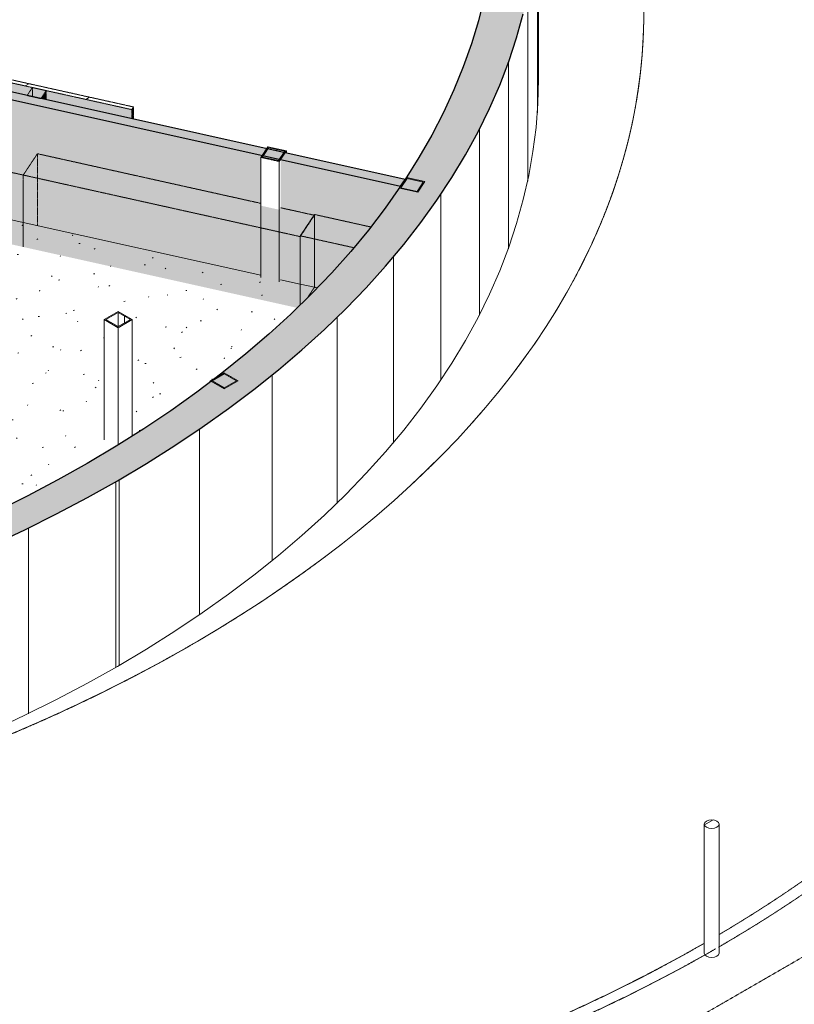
# Model space of a CAD drawing. Header units: millimetres. Extents: x 2807 to 348062, y -35711 to 43067.
# Tile 94 of 191: x 67128 to 74957, y -23716 to -13769. Entities that reach past the tile are written whole.
import ezdxf

# ---------------------------------------------------------------- set-up
doc = ezdxf.new("R2010")
doc.units = ezdxf.units.MM
for name, pattern in [('Hidden', [7.14375, 4.7625, -2.38125]), ('THO_hhidden', [2.5, 1.5, -1]), ('THO_hidden', [6, 3, -3])]:
    doc.linetypes.add(name, pattern=pattern)
for name, color, linetype, lineweight, true_color in [('A-AREA', 1, 'Continuous', 13, 0xff0000), ('A-DETL', 7, 'Continuous', 13, 0x00a600), ('G-ANNO-SYMB', 7, 'THO_hidden', 13, 0xff8040)]:
    doc.layers.add(name, color=color, linetype=linetype, lineweight=lineweight, true_color=true_color)
for name, color, linetype, lineweight in [('A-FLOR', 7, 'Continuous', 18), ('A-FLOR-PATT', 7, 'Continuous', 18), ('A-GENM', 7, 'Continuous', 13), ('A-WALL', 7, 'Continuous', 25), ('A-WALL-PATT', 7, 'Continuous', 25), ('I-WALL', 7, 'Continuous', 18), ('S-COLS', 7, 'Continuous', 13)]:
    doc.layers.add(name, color=color, linetype=linetype, lineweight=lineweight)
pattern_1 = [(30, (3507, -1231.2), (-424.264, 244.949), [])]
pattern_2 = [(30, (3507.014, -1231.216), (-42.426292, 24.494494), []), (30, (3507.014, -1206.967), (-42.426292, 24.494494), [])]
pattern_3 = [(30, (3507, -1231.22), (-282.8426, 163.2997), [])]

# ---------------------------------------------------------------- blocks, each defined once
blk = doc.blocks.new('NLRS_01_GM_WPB_dummy digibord_gen_tho_HW - Digibord-V42-00 isometrie begane grond _plotview_')
at = {"layer": 'A-GENM', "true_color": 0x808080}
h = blk.add_hatch(dxfattribs=at)
h.set_pattern_fill('FP_3', color=8, style=0, pattern_type=2)
h.set_pattern_definition(pattern_1)
h.paths.add_polyline_path([(68259.6, -14677.3), (68277.5, -14650.4), (66410.9, -14235.8), (66392.9, -14262.8), (67440.2, -14495.4)])
at = {"layer": 'A-GENM', "linetype": 'THO_hhidden', "true_color": 0xdcf8f8, "transparency": 33554636}
for points in [[(68259.6, -14770.1), (68259.6, -14677.3), (66392.9, -14262.8), (66392.9, -14355.6), (67440.2, -14588.2)], [(67396.2, -14578.4), (67396.2, -14485.6), (67342.4, -14566.4)], [(68277.5, -14774.1), (68277.5, -14650.4), (68259.6, -14677.3), (68259.6, -14770.1)]]:
    blk.add_hatch(color=7, dxfattribs=at).paths.add_polyline_path(points)
at = {"layer": 'A-GENM', "true_color": 0x808080}
h = blk.add_hatch(dxfattribs=at)
h.set_pattern_fill('FP_3', color=8, style=0, pattern_type=2)
h.set_pattern_definition(pattern_1)
h.paths.add_polyline_path([(67342.4, -14566.4), (67396.2, -14485.6), (67256.2, -14454.5), (67202.4, -14535.3)])
at = {"layer": 'A-GENM', "linetype": 'THO_hhidden'}
for p, q in [((66410.9, -14235.8), (66392.9, -14262.8)), ((66392.9, -14262.8), (68259.6, -14677.3)), ((66392.9, -14262.8), (66392.9, -14355.6)), ((68277.5, -14650.4), (66410.9, -14235.8)), ((67256.2, -14454.5), (67202.4, -14535.3)), ((67396.2, -14485.6), (67256.2, -14454.5)), ((67342.4, -14566.4), (67396.2, -14485.6)), ((67396.2, -14485.6), (67396.2, -14578.4)), ((67202.4, -14535.3), (67342.4, -14566.4)), ((68259.6, -14677.3), (68277.5, -14650.4)), ((68259.6, -14770.1), (68259.6, -14677.3)), ((68277.5, -14650.4), (68277.5, -14774.1))]:
    blk.add_line(p, q, dxfattribs=at)
at = {"layer": 'A-GENM', "color": 9, "linetype": 'THO_hhidden', "true_color": 0xb0c6c6}
for p, q in [((66410.9, -14235.8), (66410.9, -14359.6)), ((67256.2, -14454.5), (67256.2, -14547.3))]:
    blk.add_line(p, q, dxfattribs=at)
blk = doc.blocks.new('FP_74-00 isometrie begane grond _plotview_')
at = {"layer": 'A-WALL-PATT', "color": 8, "lineweight": 13, "true_color": 0x808080}
for p, q in [((72361.5, -14709.7), (72361.5, -12834.5)), ((72263.5, -15400.1), (72263.5, -13524.9)), ((72067.1, -16083.5), (72067.1, -14208.3)), ((71773.8, -16755.3), (71773.8, -14880.1)), ((71385.6, -17410.7), (71385.6, -15535.5)), ((70904.9, -18045.5), (70904.9, -16170.2)), ((70335.3, -18655.1), (70335.3, -16779.9)), ((69680.4, -19235.6), (69680.4, -17360.4)), ((68944.9, -19782.9), (68944.9, -17907.7)), ((68133.7, -20293.3), (68133.7, -18418.1))]:
    blk.add_line(p, q, dxfattribs=at)
at = {"layer": 'I-WALL'}
blk.add_line((72371, -14370.2), (72371, -12495), dxfattribs=at)
blk = doc.blocks.new('FP_75-00 isometrie begane grond _plotview_')
at = {"layer": 'A-WALL-PATT', "color": 8, "lineweight": 13, "true_color": 0x808080}
for p, q in [((68100.3, -20312.6), (68100.3, -18437.4)), ((67216.2, -20781), (67216.2, -18905.7))]:
    blk.add_line(p, q, dxfattribs=at)
blk = doc.blocks.new('NLRS_01_GM_WPB_dummy placeholder_gen_tho - garderobe 3000x400x900-V197-00 isometrie begane grond _plotview_')
at = {"layer": 'A-GENM', "linetype": 'THO_hhidden', "true_color": 0xdcf8f8, "transparency": 33554636}
for points in [[(69963.3, -15960.4), (70106.9, -15744.9), (69765.3, -15669), (69751.8, -15689.3), (69565.1, -15647.8), (69565.1, -15624.6), (67306.9, -15123.1), (67163.3, -15338.6), (69621.7, -15884.6)], [(69933.2, -16680.4), (69963.3, -16651), (69963.3, -15960.4), (67163.3, -15338.6), (67163.3, -16065.3), (69869.2, -16666.2)], [(69963.3, -16651), (70032.2, -16583.8), (70106.9, -16471.6), (70106.9, -15744.9), (69963.3, -15960.4), (69963.3, -16535.8)]]:
    blk.add_hatch(color=7, dxfattribs=at).paths.add_polyline_path(points)
at = {"layer": 'A-GENM', "linetype": 'THO_hhidden'}
for p, q in [((67306.9, -15123.1), (67163.4, -15338.5)), ((69565.1, -15624.6), (67306.9, -15123.1)), ((67163.3, -15338.6), (69963.3, -15960.4)), ((67163.3, -15338.6), (67163.3, -16065.3)), ((70102.2, -15743.8), (69765.3, -15669)), ((69963.3, -16651), (69963.3, -15960.4))]:
    blk.add_line(p, q, dxfattribs=at)
at = {"layer": 'A-GENM', "color": 9, "linetype": 'THO_hhidden', "true_color": 0xb0c6c6}
for p, q in [((67306.9, -15123.1), (67306.9, -15849.7)), ((69963.3, -15960.4), (70106.9, -15744.9)), ((70106.9, -15744.9), (70102.2, -15743.8)), ((70106.9, -15744.9), (70106.9, -16471.6))]:
    blk.add_line(p, q, dxfattribs=at)
blk = doc.blocks.new('NLRS_28_SCO_UN_koker_gen_bcb - K200_200_12_5-V201-00 isometrie begane grond _plotview_')
at = {"layer": 'S-COLS'}
h = blk.add_hatch(dxfattribs=at)
h.set_pattern_fill('FP_5', color=256, style=0, pattern_type=2)
h.set_pattern_definition(pattern_2)
h.paths.add_polyline_path([(71151.8, -15512.8), (71223.6, -15405.1), (71037, -15363.6), (70965.2, -15471.4), (71006.4, -15480.5)])
h.paths.add_polyline_path([(71144.7, -15503.5), (70981.3, -15467.2), (71044.1, -15372.9), (71207.5, -15409.2), (71185.2, -15442.6)])
at = {"layer": 'S-COLS', "lineweight": 18}
for p, q in [((70981.3, -15467.2), (71044.1, -15372.9)), ((71037, -15363.6), (71001, -15417.6)), ((71223.6, -15405.1), (71037, -15363.6)), ((71044.1, -15372.9), (71207.5, -15409.2)), ((71207.5, -15409.2), (71144.7, -15503.5)), ((71151.8, -15512.8), (71223.6, -15405.1)), ((70998.7, -15421), (70965.2, -15471.4)), ((70965.2, -15471.4), (71151.8, -15512.8)), ((71144.7, -15503.5), (70981.3, -15467.2))]:
    blk.add_line(p, q, dxfattribs=at)
blk = doc.blocks.new('NLRS_01_GM_WPB_dummy placeholder_gen_tho - garderobe 500x400x900-2364955-00 isometrie begane grond _plotview_')
at = {"layer": 'A-GENM', "linetype": 'THO_hhidden', "true_color": 0xdcf8f8, "transparency": 33554636}
for points in [[(67163.4, -15338.5), (67306.9, -15123.1), (66840.3, -15019.4), (66696.7, -15234.9)], [(67163.4, -16065.2), (67306.9, -15849.7), (67306.9, -15123.1), (67163.4, -15338.5), (67163.4, -15451.3)], [(67163.4, -16065.2), (67163.4, -15338.5), (66696.7, -15234.9), (66696.7, -15961.6)]]:
    blk.add_hatch(color=7, dxfattribs=at).paths.add_polyline_path(points)
at = {"layer": 'A-GENM', "linetype": 'THO_hhidden'}
for p, q in [((66840.3, -15019.4), (66696.7, -15234.9)), ((67163.4, -15338.5), (67307, -15123)), ((66696.7, -15234.9), (67163.4, -15338.5)), ((66696.7, -15234.9), (66696.7, -15961.6))]:
    blk.add_line(p, q, dxfattribs=at)
at = {"layer": 'A-GENM', "color": 9, "linetype": 'THO_hhidden', "true_color": 0xb0c6c6}
blk.add_line((67163.4, -16065.2), (67163.4, -15338.6), dxfattribs=at)
blk = doc.blocks.new('NLRS_01_GM_WPB_dummy placeholder_gen_tho - garderobe 930x400x900-2364956-00 isometrie begane grond _plotview_')
at = {"layer": 'A-GENM', "linetype": 'THO_hhidden', "true_color": 0xdcf8f8, "transparency": 33554636}
for points in [[(70505.4, -16072.7), (70676.6, -15863.3), (70106.9, -15736.7), (69963.3, -15952.3), (70473.4, -16065.6)], [(69963.3, -16651), (70114.8, -16500.8), (70282.8, -16325.2), (70505.4, -16072.7), (69963.3, -15952.3), (69963.3, -16535.8)]]:
    blk.add_hatch(color=7, dxfattribs=at).paths.add_polyline_path(points)
at = {"layer": 'A-GENM', "linetype": 'THO_hhidden'}
for p, q in [((70106.9, -15736.7), (69963.3, -15952.3)), ((70676.6, -15863.3), (70106.9, -15736.7)), ((69963.3, -15952.3), (70505.4, -16072.7)), ((69963.3, -15952.3), (69963.3, -16651))]:
    blk.add_line(p, q, dxfattribs=at)
at = {"layer": 'A-GENM', "color": 9, "linetype": 'THO_hhidden', "true_color": 0xb0c6c6}
for p, q in [((70106.9, -16471.6), (70106.9, -15736.7)), ((70032.2, -16583.8), (70106.9, -16471.6)), ((70106.9, -16471.6), (70136.5, -16478.1))]:
    blk.add_line(p, q, dxfattribs=at)
blk = doc.blocks.new('NLRS_28_SCO_UN_houten kolom rond_gen_bcb - rond 150-V270-00 isometrie begane grond _plotview_')
at = {"layer": 'S-COLS'}
h = blk.add_hatch(dxfattribs=at)
h.set_pattern_fill('FP_7', color=256, style=0, pattern_type=2)
h.set_pattern_definition(pattern_3)
h.paths.add_polyline_path([(74122.2, -21938.2), (74150.9, -21934.9), (74175.2, -21925.5), (74191.5, -21911.5), (74197.2, -21894.9), (74191.5, -21878.3), (74175.2, -21864.3), (74150.9, -21854.9), (74122.2, -21851.6), (74093.5, -21854.9), (74069.2, -21864.3), (74052.9, -21878.3), (74047.2, -21894.9), (74052.9, -21911.5), (74069.2, -21925.5), (74093.5, -21934.9)])
for p, q in [((74047.2, -21894.9), (74047.2, -23198.6)), ((74197.2, -23198.6), (74197.2, -21894.9))]:
    blk.add_line(p, q, dxfattribs=at)
at = {"layer": 'S-COLS', "lineweight": 18}
for points in [[(74069.2, -21864.3, 0), (74052.9, -21878.3, 0), (74047.2, -21894.9, 0), (74052.9, -21911.5, 0), (74069.2, -21925.5, 0), (74093.5, -21934.9, 0), (74122.2, -21938.2, 0), (74150.9, -21934.9, 0), (74175.2, -21925.5, 0)], [(74175.2, -21925.5, 0), (74191.5, -21911.5, 0), (74197.2, -21894.9, 0), (74191.5, -21878.3, 0), (74175.2, -21864.3, 0), (74150.9, -21854.9, 0), (74122.2, -21851.6, 0), (74093.5, -21854.9, 0), (74069.2, -21864.3, 0)]]:
    blk.add_polyline3d(points, dxfattribs=at)
at = {"layer": 'S-COLS'}
for points in [[(74175.2, -23229.2, 0), (74150.9, -23238.6, 0), (74122.2, -23241.9, 0), (74093.5, -23238.6, 0), (74069.2, -23229.2, 0), (74052.9, -23215.1, 0), (74047.2, -23198.6, 0)], [(74197.2, -23198.6, 0), (74191.5, -23215.1, 0), (74175.2, -23229.2, 0)]]:
    blk.add_polyline3d(points, dxfattribs=at)
blk = doc.blocks.new('NLRS_28_SCO_UN_houten kolom rond_gen_bcb - rond 150-V271-00 isometrie begane grond _plotview_')
at = {"layer": 'S-COLS'}
h = blk.add_hatch(dxfattribs=at)
h.set_pattern_fill('FP_7', color=256, style=0, pattern_type=2)
h.set_pattern_definition(pattern_3)
h.paths.add_polyline_path([(74122.2, -21938.2), (74150.9, -21934.9), (74175.2, -21925.5), (74191.5, -21911.5), (74197.2, -21894.9), (74191.5, -21878.3), (74175.2, -21864.3), (74150.9, -21854.9), (74122.2, -21851.6), (74093.5, -21854.9), (74069.2, -21864.3), (74052.9, -21878.3), (74047.2, -21894.9), (74052.9, -21911.5), (74069.2, -21925.5), (74093.5, -21934.9)])
for p, q in [((74047.2, -21894.9), (74047.2, -23198.6)), ((74197.2, -23198.6), (74197.2, -21894.9))]:
    blk.add_line(p, q, dxfattribs=at)
at = {"layer": 'S-COLS', "lineweight": 18}
for points in [[(74069.2, -21864.3, 0), (74052.9, -21878.3, 0), (74047.2, -21894.9, 0), (74052.9, -21911.5, 0), (74069.2, -21925.5, 0), (74093.5, -21934.9, 0), (74122.2, -21938.2, 0), (74150.9, -21934.9, 0), (74175.2, -21925.5, 0)], [(74175.2, -21925.5, 0), (74191.5, -21911.5, 0), (74197.2, -21894.9, 0), (74191.5, -21878.3, 0), (74175.2, -21864.3, 0), (74150.9, -21854.9, 0), (74122.2, -21851.6, 0), (74093.5, -21854.9, 0), (74069.2, -21864.3, 0)]]:
    blk.add_polyline3d(points, dxfattribs=at)
at = {"layer": 'S-COLS'}
for points in [[(74175.2, -23229.2, 0), (74150.9, -23238.6, 0), (74122.2, -23241.9, 0), (74093.5, -23238.6, 0), (74069.2, -23229.2, 0), (74052.9, -23215.1, 0), (74047.2, -23198.6, 0)], [(74197.2, -23198.6, 0), (74191.5, -23215.1, 0), (74175.2, -23229.2, 0)]]:
    blk.add_polyline3d(points, dxfattribs=at)
blk = doc.blocks.new('NLRS_28_SCO_UN_koker_gen_bcb - K200_200_12_5-2434675-00 isometrie begane grond _plotview_')
at = {"layer": 'S-COLS'}
h = blk.add_hatch(dxfattribs=at)
h.set_pattern_fill('FP_5', color=256, style=0, pattern_type=2)
h.set_pattern_definition(pattern_2)
h.paths.add_polyline_path([(69751.8, -15202.1), (69823.6, -15094.3), (69636.9, -15052.9), (69565.1, -15160.6)])
h.paths.add_polyline_path([(69744.6, -15192.8), (69581.3, -15156.5), (69644.1, -15062.2), (69807.4, -15098.5)])
at = {"layer": 'S-COLS', "lineweight": 18}
for p, q in [((69636.9, -15052.9), (69565.1, -15160.6)), ((69581.3, -15156.5), (69644.1, -15062.2)), ((69823.6, -15094.3), (69636.9, -15052.9)), ((69644.1, -15062.2), (69807.4, -15098.5)), ((69807.4, -15098.5), (69744.6, -15192.8)), ((69751.8, -15202.1), (69823.6, -15094.3)), ((69565.1, -15160.6), (69751.8, -15202.1)), ((69744.6, -15192.8), (69581.3, -15156.5))]:
    blk.add_line(p, q, dxfattribs=at)
at = {"layer": 'S-COLS'}
for p, q in [((69644.1, -15077.6), (69644.1, -15062.2)), ((69823.6, -15117.5), (69823.6, -15094.3)), ((69565.1, -15647.8), (69565.1, -15160.6)), ((69751.8, -15202.1), (69751.8, -15689.3))]:
    blk.add_line(p, q, dxfattribs=at)
at = {"layer": 'S-COLS', "linetype": 'Hidden'}
blk.add_line((69725.8, -15080.3), (69725.8, -15095.8), dxfattribs=at)
at = {"layer": 'S-COLS', "color": 9, "true_color": 0xb0c6c6}
for p, q in [((69565.1, -16374.5), (69565.1, -15647.8)), ((69751.8, -15689.3), (69751.8, -16415.9))]:
    blk.add_line(p, q, dxfattribs=at)
blk = doc.blocks.new('NLRS_28_SCO_UN_koker_gen_bcb - K200_200_12_5-V320-00 isometrie begane grond _plotview_')
at = {"layer": 'S-COLS'}
h = blk.add_hatch(dxfattribs=at)
h.set_pattern_fill('FP_5', color=256, style=0, pattern_type=2)
h.set_pattern_definition(pattern_2)
h.paths.add_polyline_path([(68123.8, -16880.4), (68265.2, -16798.7), (68123.8, -16717.1), (67982.4, -16798.7)])
h.paths.add_polyline_path([(68123.8, -16870.2), (68000, -16798.7), (68123.8, -16727.3), (68247.5, -16798.7)])
at = {"layer": 'S-COLS', "lineweight": 18}
for p, q in [((68123.8, -16717.1), (67982.4, -16798.7)), ((67982.4, -16798.7), (68123.8, -16880.4)), ((68000, -16798.7), (68123.8, -16727.3)), ((68123.8, -16870.2), (68000, -16798.7)), ((68265.2, -16798.7), (68123.8, -16717.1)), ((68123.8, -16727.3), (68247.5, -16798.7)), ((68123.8, -16880.4), (68265.2, -16798.7)), ((68247.5, -16798.7), (68123.8, -16870.2))]:
    blk.add_line(p, q, dxfattribs=at)
at = {"layer": 'S-COLS'}
for p, q in [((67982.4, -18012.6), (67982.4, -16798.7)), ((68123.8, -16870.2), (68123.8, -16727.3)), ((68265.2, -17975.4), (68265.2, -16798.7)), ((68123.8, -16880.4), (68123.8, -18064.6))]:
    blk.add_line(p, q, dxfattribs=at)
at = {"layer": 'S-COLS', "linetype": 'Hidden'}
blk.add_line((68185.6, -16763), (68185.6, -16834.4), dxfattribs=at)
blk = doc.blocks.new('NLRS_28_SCO_UN_koker_gen_bcb - K200_200_12_5-V344-00 isometrie begane grond _plotview_')
at = {"layer": 'S-COLS'}
h = blk.add_hatch(dxfattribs=at)
h.set_pattern_fill('FP_5', color=256, style=0, pattern_type=2)
h.set_pattern_definition(pattern_2)
h.paths.add_polyline_path([(69195.4, -17499), (69336.8, -17417.3), (69195.4, -17335.7), (69054, -17417.3)])
h.paths.add_polyline_path([(69195.4, -17488.8), (69071.7, -17417.3), (69195.4, -17345.9), (69319.1, -17417.3), (69223.3, -17472.7)])
at = {"layer": 'S-COLS', "lineweight": 18}
for p, q in [((69195.4, -17335.7), (69054, -17417.3)), ((69071.7, -17417.3), (69195.4, -17345.9)), ((69336.8, -17417.3), (69195.4, -17335.7)), ((69195.4, -17345.9), (69319.1, -17417.3)), ((69054, -17417.3), (69195.4, -17499)), ((69195.4, -17488.8), (69071.7, -17417.3)), ((69195.4, -17499), (69336.8, -17417.3)), ((69319.1, -17417.3), (69195.4, -17488.8))]:
    blk.add_line(p, q, dxfattribs=at)
at = {"layer": 'S-COLS'}
blk.add_line((69054, -17417.3), (69054, -17429.1), dxfattribs=at)

msp = doc.modelspace()

# ---------------------------------------------------------------- hatches: boundary and pattern name
at = {"layer": 'A-FLOR-PATT', "lineweight": 13, "true_color": 0x808080}
h = msp.add_hatch(dxfattribs=at)
h.set_pattern_fill('FP_6', color=8, style=0, pattern_type=2)
h.set_pattern_definition([(10.01, (3507, -2445.06), (206.302, 368.706), [13.023, -620.903, 13.023, -345.891, -522.057]), (10.01, (3507, -2445.06), (206.302, 368.706), [-992.841, 13.023, -509.034]), (32.668, (3507, -2445.06), (-147.321, 374.918), [10.66, -503.146, 10.66, -513.32, -422.237]), (32.668, (3507, -2445.06), (-147.321, 374.918), [-1037.787, 10.66, -411.577]), (59.188, (3507, -2445.06), (-383.29, 310.6782), [8.524, -398.264, 8.524, -235.549, -334.584]), (59.188, (3507, -2445.06), (-383.29, 310.6782), [-650.862, 8.524, -326.059])])
h.paths.add_polyline_path([(62961.5, -20079.8), (63361.1, -19985.7), (63728.6, -19891.9), (64104.6, -19788.3), (64475.2, -19678.2), (64839.9, -19561.9), (64979.5, -19514.2), (63009, -18376.5), (62982.5, -18391.8), (62841, -18310.2), (62841, -18279.6), (62710, -18203.9), (62710, -16990.1), (63369.7, -16609.2), (63373.6, -16611.4), (63408.9, -16591), (63420.2, -16595.9), (64069.4, -16221.1), (64069.4, -16209.7), (64100.8, -16189.3), (64100.8, -16187), (64186, -16137.8), (65691.1, -17006.8), (65793.7, -17168.4), (65802.2, -17173.3), (65802.2, -17182), (66324, -18005), (66324, -17712.1), (66114.5, -17382.2), (66128.6, -17374), (66150.3, -17386.5), (66324, -17660.1), (66322.6, -17628.3), (66196.4, -17429.5), (66210.5, -17421.3), (66232.2, -17433.8), (66264.4, -17481.3), (66268.3, -17471.8), (66273, -17468.5), (66288, -17461.6), (66306, -17460.2), (66326.9, -17464.5), (66341.8, -17472.9), (66350.5, -17483.9), (66586.1, -17857.2), (66584, -17879.6), (66576.2, -17895.4), (66573.4, -17899), (66578.6, -17907.2), (66578.6, -18406.5), (66664.4, -18541.8), (66664.4, -18782.6), (66722.9, -18816.3), (66889.3, -18738.3), (67254.8, -18554.9), (67512.3, -18418.8), (67812.2, -18250.7), (68099.2, -18080), (67982.4, -18012.6), (67982.4, -16798.7), (68123.8, -16717.1), (68265.2, -16798.7), (68265.2, -17975.4), (68403.6, -17887.2), (68684.3, -17698), (68961.5, -17499), (69054, -17429.1), (69054, -17417.3), (69119.8, -17379.3), (69223.3, -17298.6), (69461.4, -17104.7), (69698.3, -16898.9), (69869.2, -16742.8), (70114.8, -16500.8), (70136.5, -16478.1), (69765.3, -16395.7), (69751.8, -16415.9), (69565.1, -16374.5), (69565.1, -16351.2), (64039, -15126), (64026.8, -15144.3), (63955.8, -15128.5), (60855.3, -16918.6), (62423.7, -19272.6), (62461.4, -19264.9), (62528.5, -19373.7), (62528.5, -19429.9), (62961.5, -20079.8)])
h.paths.add_polyline_path([(66534.8, -18337.3), (66534.8, -18043.9), (66367.9, -17781.2), (66367.9, -18074.1), (66446.8, -18198.6)])
h.paths.add_polyline_path([(66534.8, -17991.9), (66534.8, -17962.2), (66367.9, -17700.3), (66367.9, -17729.1), (66532.2, -17987.9)])
h.paths.add_polyline_path([(63931.6, -17593.3), (64135.5, -17475.6), (64095.5, -17452.5), (63891.6, -17570.2), (63921.9, -17587.7)])
at = {"layer": 'A-WALL-PATT', "lineweight": 18, "true_color": 0x808080}
for points in [[(68115.3, -18426.8), (68409.8, -18251.8), (68695.3, -18071.9), (68971.7, -17887.2), (69238.6, -17698), (69495.9, -17504.5), (69743.3, -17306.6), (69980.7, -17104.7), (70207.8, -16898.9), (70424.4, -16689.4), (70630.4, -16476.3), (70825.5, -16259.9), (71009.7, -16040.3), (71182.7, -15817.6), (71344.5, -15592.2), (71494.8, -15364.1), (71633.5, -15133.6), (71760.6, -14900.9), (71876, -14666.2), (71979.4, -14429.6), (72070.9, -14191.3), (72150.3, -13951.7), (72217.6, -13710.8), (72272.8, -13468.9), (72315.8, -13226.1), (72346.5, -12982.7), (72364.9, -12738.9), (72371, -12495), (72364.9, -12251), (72346.1, -12004), (72315.8, -11763.8), (72272.8, -11521.1), (72217.6, -11279.1), (72150.3, -11038.2), (72070.9, -10798.6), (71979.4, -10560.4), (71876, -10323.8), (71760.6, -10089), (71633.5, -9856.3), (71494.8, -9625.8), (71344.5, -9397.7), (71182.7, -9172.3), (71006.4, -8945.7), (70825.5, -8730), (70630.4, -8513.6), (70424.4, -8300.5), (70207.8, -8091), (69971.8, -7877.7), (69688.3, -7639.3), (69449, -7450.2), (69201.3, -7265.5), (68945.5, -7085.2), (68681.8, -6909.5), (68409.8, -6738.2), (68115.3, -6563.1), (67811.3, -6738.7), (68112.2, -6918.1), (68403.5, -7102.7), (68684.1, -7291.9), (68954.1, -7485.5), (69213.1, -7683.3), (69452.3, -7877.7), (69630.7, -8029.7), (69851.9, -8230.8), (70062.8, -8435.5), (70263.3, -8643.6), (70453.1, -8855.1), (70632.1, -9069.7), (70800.2, -9287.2), (70957.2, -9507.4), (71144.9, -9798.2), (71275.5, -10023.5), (71394.7, -10250.9), (71502.4, -10480.2), (71598.4, -10711.2), (71682.7, -10943.7), (71755.2, -11177.6), (71815.9, -11412.6), (71864.6, -11648.5), (71901.4, -11885.1), (71926.3, -12122.2), (71939.1, -12359.7), (71939.1, -12615), (71928.8, -12834.8), (71905.6, -13072), (71870.4, -13308.7), (71823.3, -13544.7), (71764.3, -13779.8), (71693.5, -14013.8), (71610.8, -14246.6), (71516.4, -14477.8), (71410.4, -14707.4), (71292.8, -14935), (71163.7, -15160.6), (70978.4, -15451.3), (70821.4, -15674.1), (70653, -15894.2), (70456.4, -16130.3), (70282.8, -16325.2), (70081.4, -16535.8), (69869.2, -16742.8), (69646.6, -16946.2), (69413.6, -17145.6), (69170.5, -17341), (68917.5, -17532.2), (68654.9, -17719), (68331.7, -17933.4), (68101.5, -18078.6), (67812.2, -18251.8), (68101.5, -18418.8)], [(57841.1, -20883.8), (58263.7, -20880.3), (58685.9, -20869.6), (59107.5, -20851.9), (59659.2, -20817.1), (60066.4, -20784.1), (60471.8, -20744.5), (60874.9, -20698.3), (61275.4, -20645.6), (61673, -20586.3), (62090.9, -20516.4), (62458, -20448.7), (62844.9, -20370.4), (63205.6, -20291.1), (63596.1, -20197.8), (63981.7, -20097.9), (64475.2, -19957.6), (64839.9, -19845.7), (65198.6, -19728.1), (65550.8, -19604.8), (65896.3, -19476), (66234.7, -19341.9), (66565.8, -19202.6), (66889.3, -19058.3), (67260.9, -18881.2), (67512.3, -18755.4), (67812.2, -18596.8), (68115.3, -18426.8), (67811.3, -18251.2), (67440.2, -18456.9), (67180.8, -18593.2), (66853.1, -18755.3), (66517.8, -18911.2), (66175.1, -19060.7), (65825.4, -19203.9), (65469, -19340.7), (65106.1, -19471), (64737, -19594.7), (64475.2, -19678.2), (64104.6, -19788.3), (63728.6, -19891.9), (63347.5, -19989.2), (62810.6, -20112.9), (62411.4, -20195.7), (62008.3, -20271.5), (61601.7, -20340.2), (61191.9, -20401.8), (60779.3, -20456.2), (60364.2, -20503.5), (59946.9, -20543.5), (59527.9, -20576.4), (59250.4, -20594.8), (58840.4, -20615.1), (58429.6, -20628.5), (58018.3, -20634.9), (57606.8, -20634.5), (57195.5, -20627), (56741.7, -20610.5), (56374.9, -20591.4), (55966.3, -20563.3), (55559.3, -20528.3), (55154.3, -20486.4), (54751.5, -20437.7), (54351.4, -20382.3), (53954.2, -20320.2), (53560.4, -20251.3), (53052.4, -20151.7), (52666.5, -20067.6), (52285, -19976.9), (51908.3, -19879.9), (51536.6, -19776.5), (51170.3, -19666.9), (50809.8, -19551.2), (50455.3, -19429.4), (50107.1, -19301.7), (49765.5, -19168.1), (49430.8, -19028.9), (49097.4, -18881.2), (48783.3, -18733.7), (48471.1, -18578), (48166.8, -18417.2), (47870, -18251.8), (47566.9, -18426.8), (47870.9, -18597.3), (48181.6, -18761.7), (48501.4, -18921.2), (48829.1, -19075.3), (49164.4, -19223.9), (49507, -19366.7), (49856.7, -19503.8), (50213.2, -19634.9), (50576.1, -19759.9), (50945.2, -19878.9), (51392.4, -20011.8), (51700.5, -20097.9), (52086.1, -20197.8), (52476.5, -20291.1), (52871.5, -20377.9), (53270.8, -20458), (53673.8, -20531.4), (54080.5, -20598), (54490.2, -20657.7), (54958.6, -20716.7), (55318, -20756.4), (55735.2, -20795.3), (56154.3, -20827.1), (56574.7, -20851.9), (56996.2, -20869.6), (57418.5, -20880.3), (57606.8, -20881.9)]]:
    msp.add_hatch(color=8, dxfattribs=at).paths.add_polyline_path(points)
at = {"layer": 'A-WALL-PATT', "lineweight": 18, "true_color": 0xafafaf}
msp.add_hatch(color=253, dxfattribs=at).paths.add_polyline_path([(70978.4, -15451.3), (71023.3, -15383.9), (64033.1, -13831.5), (64031.2, -13871.2), (63984.7, -13898.1), (70826.9, -15417.6)])
at = {"layer": 'A-WALL-PATT', "true_color": 0xf0f0f0}
h = msp.add_hatch(color=7, dxfattribs=at)
h.paths.add_polyline_path([(70136.5, -16478.1), (70282.8, -16325.2), (70473.4, -16111.3), (70653, -15894.2), (70825.5, -15668.2), (70978.4, -15451.3), (69765.3, -15181.9), (69765.3, -16395.7), (70128.3, -16476.3)])
h.paths.add_polyline_path([(69565.1, -16351.2), (69565.1, -15160.6), (69578.6, -15140.4), (64040.2, -13910.4), (64040.2, -15124.2), (69223.3, -16275.3)])
h.paths.add_polyline_path([(69744.6, -15192.8), (69751.8, -15178.9), (69590.3, -15143), (69590.3, -15158.5), (69636.9, -15168.9)])
h.paths.add_polyline_path([(64019.6, -13921.1), (64026.8, -13907.4), (63984.7, -13898.1), (63984.7, -13913.4)])

# ---------------------------------------------------------------- linework, layer by layer
at = {"layer": 'A-AREA'}
msp.add_ellipse((57835.6, -13713.8), major_axis=(15600, 0), ratio=0.57735, start_param=4.339094, end_param=6.870836, dxfattribs=at)
at = {"layer": 'A-DETL', "color": 7, "linetype": 'THO_hhidden'}
for centre, major_axis, start_param, end_param in [((57835.6, -13713.8), (15600, 0), 4.339094, 6.870836), ((63144.4, -16778.9), (15450, 0), 6.208866, 7.068583), ((63144.4, -16778.9), (15450, 0), 5.509975, 6.124559), ((63144.4, -16778.9), (15600, 0), 5.499255, 6.109183), ((63144.4, -16778.9), (15600, 0), 4.883568, 5.496319), ((63144.4, -16778.9), (15450, 0), 4.887987, 5.495844)]:
    msp.add_ellipse(centre, major_axis=major_axis, ratio=0.57735, start_param=start_param, end_param=end_param, dxfattribs=at)
at = {"layer": 'A-FLOR', "color": 9, "true_color": 0xb0c6c6}
for p, q in [((67163.3, -15817.8), (66696.7, -15714.2)), ((69565.1, -16351.2), (67163.4, -15817.8)), ((69963.3, -16439.7), (69765.3, -16395.7)), ((70136.5, -16478.1), (70106.9, -16471.6))]:
    msp.add_line(p, q, dxfattribs=at)
at = {"layer": 'A-FLOR', "color": 254, "true_color": 0xd3eeee}
msp.add_line((70106.9, -16471.6), (69963.3, -16439.7), dxfattribs=at)
at = {"layer": 'A-WALL'}
msp.add_polyline3d([(70978.4, -15451.3, 0), (71001, -15417.6, 0), (71023.3, -15383.9, 0)], dxfattribs=at)
at = {"layer": 'G-ANNO-SYMB'}
msp.add_line((88267.6, -15602.5), (62374.8, -30551.7), dxfattribs=at)
at = {"layer": 'I-WALL', "lineweight": 25}
for p, q in [((63984.7, -13898.1), (70978.4, -15451.3)), ((71023.3, -15383.9), (64033.1, -13831.5))]:
    msp.add_line(p, q, dxfattribs=at)
for points in [[(71823.3, -13544.7, 0), (71764.3, -13779.8, 0), (71693.5, -14013.8, 0), (71610.8, -14246.6, 0), (71516.4, -14477.8, 0), (71410.4, -14707.3, 0), (71292.8, -14935, 0), (71163.7, -15160.6, 0), (71023.3, -15383.9, 0)], [(68115.3, -18426.8, 0), (68409.8, -18251.8, 0), (68695.3, -18071.9, 0), (68971.7, -17887.2, 0), (69238.6, -17698, 0), (69495.9, -17504.5, 0), (69743.3, -17306.6, 0), (69980.7, -17104.7, 0), (70207.8, -16898.9, 0), (70424.4, -16689.4, 0), (70630.4, -16476.3, 0), (70825.5, -16259.9, 0), (71009.7, -16040.3, 0), (71182.7, -15817.6, 0), (71344.5, -15592.2, 0), (71494.8, -15364.1, 0), (71633.5, -15133.6, 0), (71760.6, -14900.9, 0), (71876, -14666.2, 0), (71979.4, -14429.6, 0), (72070.9, -14191.3, 0), (72150.3, -13951.7, 0), (72217.6, -13710.8, 0)], [(70978.4, -15451.3, 0), (70821.4, -15674.1, 0), (70653, -15894.2, 0), (70473.4, -16111.3, 0), (70282.8, -16325.2, 0), (70081.4, -16535.8, 0), (69869.2, -16742.8, 0), (69646.6, -16946.2, 0), (69413.6, -17145.6, 0), (69170.5, -17341, 0), (68917.5, -17532.2, 0), (68654.9, -17719, 0), (68382.8, -17901.2, 0), (68101.5, -18078.6, 0), (67811.3, -18251.2, 0)], [(67811.3, -18251.2, 0), (67512.3, -18418.8, 0), (67204.9, -18581.2, 0), (66889.3, -18738.3, 0), (66565.8, -18890, 0), (66234.7, -19036, 0), (65896.3, -19176.4, 0), (65550.8, -19310.9, 0), (65198.6, -19439.4, 0), (64839.9, -19561.9, 0), (64475.2, -19678.2, 0), (64104.6, -19788.3, 0), (63728.6, -19891.9, 0), (63347.5, -19989.2, 0), (62961.5, -20079.8, 0)], [(66853.1, -19075.3, 0), (67180.8, -18921.2, 0), (67500.5, -18761.7, 0), (67812.2, -18596.8, 0), (68115.3, -18426.8, 0)]]:
    msp.add_polyline3d(points, dxfattribs=at)
at = {"layer": 'I-WALL'}
for points in [[(72371, -14370.2, 0), (72364.9, -14614.2, 0), (72346.5, -14857.9, 0), (72315.8, -15101.3, 0), (72272.8, -15344.1, 0), (72217.6, -15586, 0), (72150.3, -15826.9, 0), (72070.9, -16066.5, 0), (71979.4, -16304.8, 0), (71876, -16541.4, 0), (71760.6, -16776.1, 0), (71633.5, -17008.8, 0), (71494.8, -17239.3, 0), (71344.5, -17467.4, 0), (71182.7, -17692.8, 0), (71009.7, -17915.5, 0), (70825.5, -18135.1, 0), (70630.4, -18351.5, 0), (70424.4, -18564.6, 0), (70207.8, -18774.1, 0), (69980.7, -18979.9, 0), (69743.3, -19181.8, 0), (69495.9, -19379.7, 0), (69238.6, -19573.2, 0), (68971.7, -19762.4, 0), (68695.3, -19947.1, 0), (68409.8, -20127, 0), (68115.3, -20302, 0)], [(68115.3, -20302, 0), (67812.2, -20472, 0), (67500.5, -20636.9, 0), (67180.8, -20796.4, 0), (66853.1, -20950.5, 0)]]:
    msp.add_polyline3d(points, dxfattribs=at)

# ---------------------------------------------------------------- block references
at = {"layer": 'A-GENM', "linetype": 'THO_hhidden'}
for name in ['NLRS_01_GM_WPB_dummy digibord_gen_tho_HW - Digibord-V42-00 isometrie begane grond _plotview_', 'NLRS_01_GM_WPB_dummy placeholder_gen_tho - garderobe 500x400x900-2364955-00 isometrie begane grond _plotview_', 'NLRS_01_GM_WPB_dummy placeholder_gen_tho - garderobe 930x400x900-2364956-00 isometrie begane grond _plotview_']:
    msp.add_blockref(name, (0, 0), dxfattribs=at)
at = {"layer": 'A-GENM', "color": 9, "linetype": 'THO_hhidden', "true_color": 0xb0c6c6}
msp.add_blockref('NLRS_01_GM_WPB_dummy placeholder_gen_tho - garderobe 3000x400x900-V197-00 isometrie begane grond _plotview_', (0, 0), dxfattribs=at)
at = {"layer": 'I-WALL'}
for name in ['FP_74-00 isometrie begane grond _plotview_', 'FP_75-00 isometrie begane grond _plotview_']:
    msp.add_blockref(name, (0, 0), dxfattribs=at)
at = {"layer": 'S-COLS', "linetype": 'Hidden'}
for name in ['NLRS_28_SCO_UN_koker_gen_bcb - K200_200_12_5-2434675-00 isometrie begane grond _plotview_', 'NLRS_28_SCO_UN_koker_gen_bcb - K200_200_12_5-V201-00 isometrie begane grond _plotview_', 'NLRS_28_SCO_UN_koker_gen_bcb - K200_200_12_5-V320-00 isometrie begane grond _plotview_', 'NLRS_28_SCO_UN_koker_gen_bcb - K200_200_12_5-V344-00 isometrie begane grond _plotview_']:
    msp.add_blockref(name, (0, 0), dxfattribs=at)
at = {"layer": 'S-COLS'}
for name in ['NLRS_28_SCO_UN_houten kolom rond_gen_bcb - rond 150-V270-00 isometrie begane grond _plotview_', 'NLRS_28_SCO_UN_houten kolom rond_gen_bcb - rond 150-V271-00 isometrie begane grond _plotview_']:
    msp.add_blockref(name, (0, 0), dxfattribs=at)

doc.saveas('drawing.dxf')
